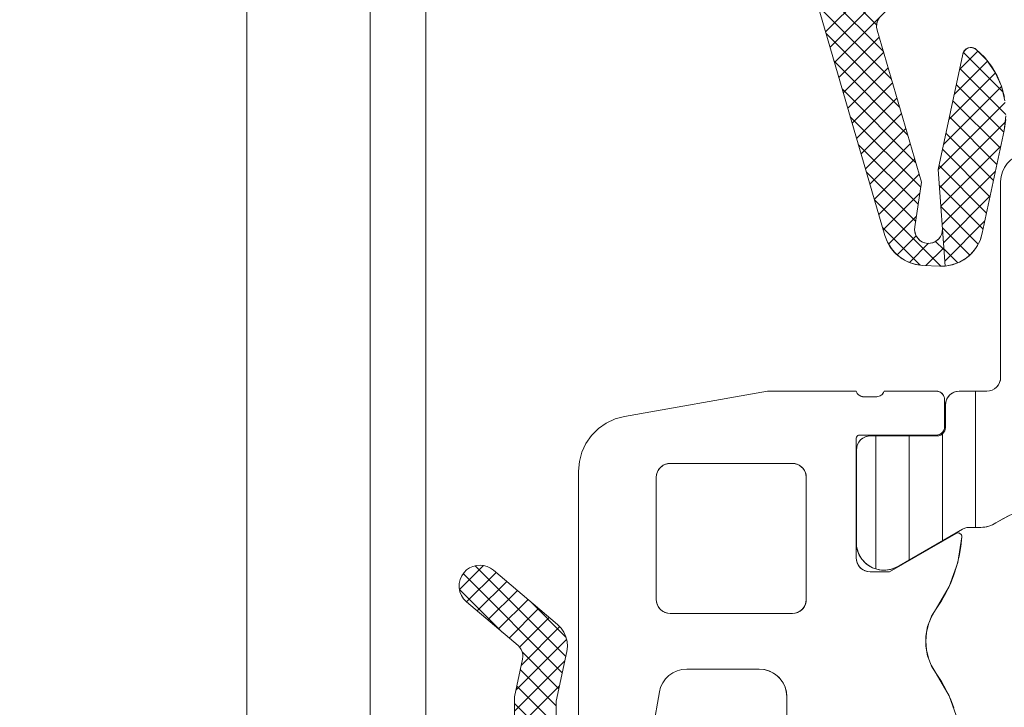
# Model space of a CAD drawing. Header units: metres. Extents: x 69 to 122.5, y -21.4 to -4.6.
# Tile 171 of 250: x 77.3224 to 77.3578, y -7.1045 to -7.0798. Entities that reach past the tile are written whole.
import ezdxf

# ---------------------------------------------------------------- set-up
doc = ezdxf.new("R2010")
doc.units = ezdxf.units.M
doc.header["$LTSCALE"] = 0.02
doc.layers.add('030_Sonnenschutzarbeiten-außen', color=7, linetype='Continuous', lineweight=5)
doc.layers.add('032_Metallarbeiten-Fenster', color=7, linetype='Continuous', lineweight=5)

msp = doc.modelspace()

# ---------------------------------------------------------------- linework, layer by layer
at = {"layer": '030_Sonnenschutzarbeiten-außen', "color": 8, "linetype": 'Continuous', "lineweight": 18, "true_color": 0x808080}
msp.add_lwpolyline([(77.262856, -6.941144), (77.330556, -6.941144), (77.330556, -9.426928), (77.262856, -9.426928)], close=True, dxfattribs=at)
at = {"layer": '030_Sonnenschutzarbeiten-außen', "color": 8, "lineweight": 18, "true_color": 0x808080}
msp.add_lwpolyline([(77.330556, -6.941144), (77.330556, -8.045367), (77.330556, -9.431144)], dxfattribs=at)
at = {"layer": '032_Metallarbeiten-Fenster', "color": 251, "linetype": 'Continuous', "lineweight": 9, "true_color": 0x555555}
for p, q in [((77.353236, -7.07999), (77.350541, -7.077296)), ((77.351396, -7.080233), (77.3536, -7.078029)), ((77.351556, -7.08078), (77.35436, -7.077976)), ((77.351715, -7.081328), (77.355121, -7.077923)), ((77.353477, -7.080938), (77.350832, -7.078293)), ((77.353767, -7.081935), (77.351122, -7.079291)), ((77.354057, -7.082933), (77.351413, -7.080288)), ((77.351875, -7.081876), (77.353327, -7.080424)), ((77.352034, -7.082423), (77.353486, -7.080971)), ((77.356218, -7.081584), (77.356882, -7.080921)), ((77.357783, -7.08239), (77.356359, -7.080966)), ((77.354348, -7.08393), (77.351703, -7.081286)), ((77.356027, -7.082483), (77.357225, -7.081285)), ((77.352194, -7.082971), (77.353646, -7.081519)), ((77.355835, -7.083381), (77.357509, -7.081707)), ((77.357883, -7.083197), (77.356227, -7.081542)), ((77.352353, -7.083519), (77.353805, -7.082067)), ((77.357813, -7.083835), (77.356103, -7.082125)), ((77.354638, -7.084928), (77.351993, -7.082283)), ((77.355644, -7.08428), (77.35773, -7.082194)), ((77.352513, -7.084066), (77.353965, -7.082614)), ((77.355453, -7.085178), (77.357858, -7.082773)), ((77.357689, -7.084418), (77.355979, -7.082708)), ((77.352672, -7.084614), (77.354124, -7.083162)), ((77.35482, -7.085817), (77.352284, -7.083281)), ((77.355499, -7.085839), (77.357869, -7.083469)), ((77.357565, -7.085001), (77.355855, -7.08329)), ((77.352831, -7.085162), (77.354283, -7.08371)), ((77.357441, -7.085583), (77.35573, -7.083873)), ((77.35473, -7.086435), (77.352574, -7.084278)), ((77.352991, -7.085709), (77.354443, -7.084257)), ((77.355545, -7.0865), (77.357705, -7.08434)), ((77.357316, -7.086166), (77.355606, -7.084456)), ((77.35315, -7.086257), (77.354602, -7.084805)), ((77.35464, -7.087052), (77.352865, -7.085276)), ((77.35331, -7.086805), (77.354762, -7.085353)), ((77.357192, -7.086749), (77.355482, -7.085039)), ((77.355591, -7.087161), (77.357514, -7.085238)), ((77.353469, -7.087352), (77.354789, -7.086033)), ((77.357068, -7.087332), (77.355493, -7.085757)), ((77.355543, -7.088662), (77.353155, -7.086273)), ((77.355638, -7.087822), (77.357323, -7.086136)), ((77.356892, -7.087864), (77.355546, -7.086518)), ((77.353663, -7.087866), (77.354668, -7.08686)), ((77.355684, -7.088482), (77.357131, -7.087035)), ((77.354796, -7.088621), (77.353445, -7.087271)), ((77.356585, -7.088264), (77.3556, -7.087278)), ((77.355601, -7.087342), (77.355604, -7.087339)), ((77.353979, -7.088257), (77.354662, -7.087574)), ((77.354415, -7.088527), (77.355104, -7.087839)), ((77.355655, -7.088066), (77.355359, -7.08777)), ((77.355011, -7.088639), (77.35565, -7.088)), ((77.356157, -7.088542), (77.355653, -7.088039)), ((77.3568, -7.098062), (77.3568, -7.093162)), ((77.3532, -7.099552), (77.3532, -7.094772)), ((77.3544, -7.09924), (77.3544, -7.094772)), ((77.3556, -7.098547), (77.3556, -7.094702)), ((77.338214, -7.100296), (77.339075, -7.099435)), ((77.34204, -7.10271), (77.338777, -7.099446)), ((77.341917, -7.103294), (77.338351, -7.099728)), ((77.338468, -7.100748), (77.339533, -7.099684)), ((77.338851, -7.101073), (77.339915, -7.100008)), ((77.339754, -7.101838), (77.338214, -7.100298)), ((77.339234, -7.101397), (77.340298, -7.100333)), ((77.339616, -7.101721), (77.340681, -7.100657)), ((77.342049, -7.102012), (77.340771, -7.100733)), ((77.339999, -7.102046), (77.341063, -7.100982)), ((77.340377, -7.102375), (77.341446, -7.101306)), ((77.340443, -7.103017), (77.341822, -7.101637)), ((77.340254, -7.103913), (77.34207, -7.102097)), ((77.341794, -7.103878), (77.340477, -7.102561)), ((77.3402, -7.104673), (77.342008, -7.102866)), ((77.3417, -7.104491), (77.340405, -7.103196)), ((77.3402, -7.105381), (77.341818, -7.103762)), ((77.3417, -7.105198), (77.340282, -7.10378)), ((77.3417, -7.105905), (77.3402, -7.104405))]:
    msp.add_line(p, q, dxfattribs=at)
at = {"layer": '032_Metallarbeiten-Fenster', "color": 7, "lineweight": 13}
for p, q in [((77.3577, -7.092662), (77.3577, -7.08561)), ((77.335, -7.087662), (77.335, -8.028436)), ((77.35621, -7.093162), (77.3572, -7.093162)), ((77.35571, -7.094472), (77.35571, -7.093662)), ((77.35301, -7.094772), (77.35541, -7.094772)), ((77.35251, -7.098748), (77.35251, -7.095272)), ((77.356324, -7.098129), (77.35404, -7.099447)), ((77.356986, -7.098062), (77.356574, -7.098062))]:
    msp.add_line(p, q, dxfattribs=at)
at = {"layer": '032_Metallarbeiten-Fenster', "color": 7, "linetype": 'Continuous', "lineweight": 13}
for points in [[(77.335, -6.992162), (77.335, -7.116662)], [(77.353321, -7.079739), (77.353268, -7.079837), (77.353238, -7.079944), (77.353232, -7.080055), (77.353251, -7.080165), (77.354846, -7.085642), (77.354612, -7.087245), (77.354603, -7.087351), (77.354616, -7.087455), (77.354651, -7.087555), (77.354706, -7.087645), (77.354778, -7.087722), (77.354865, -7.087782), (77.354963, -7.087822), (77.355067, -7.08784), (77.355173, -7.087837), (77.355275, -7.087811), (77.35537, -7.087764), (77.355453, -7.087699), (77.35552, -7.087618), (77.355568, -7.087524), (77.355596, -7.087422), (77.355602, -7.087317), (77.355696, -7.088657), (77.355672, -7.088658), (77.355649, -7.08866), (77.355625, -7.088661), (77.355601, -7.088662), (77.355577, -7.088662), (77.355553, -7.088662), (77.355529, -7.088661), (77.355505, -7.08866), (77.354903, -7.088634), (77.354672, -7.088606), (77.354447, -7.088542), (77.354236, -7.088445), (77.354042, -7.088315), (77.353871, -7.088158), (77.353725, -7.087975), (77.35361, -7.087773), (77.353528, -7.087555), (77.34612, -7.062108)], [(77.337, -7.108062), (77.337, -7.066262)], [(77.357881, -7.083382), (77.357824, -7.083783), (77.357038, -7.087474), (77.35697, -7.087704), (77.356866, -7.087919), (77.356729, -7.088115), (77.356563, -7.088287), (77.356371, -7.088431), (77.356159, -7.088542), (77.355932, -7.088618), (77.355696, -7.088657), (77.355452, -7.085179), (77.356336, -7.08103), (77.356362, -7.080958), (77.356405, -7.080894), (77.356463, -7.080843), (77.356532, -7.080809), (77.356608, -7.080794), (77.356684, -7.080798), (77.356758, -7.080822), (77.356823, -7.080863), (77.357114, -7.081145), (77.357365, -7.081462), (77.357571, -7.081811), (77.357728, -7.082184), (77.357833, -7.082575)], [(77.357836, -7.085107), (77.357761, -7.085266), (77.357715, -7.085435), (77.3577, -7.08561), (77.3577, -7.092662), (77.35769, -7.092759), (77.357662, -7.092853), (77.357616, -7.09294), (77.357554, -7.093015), (77.357478, -7.093077), (77.357391, -7.093124), (77.357298, -7.093152), (77.3572, -7.093162), (77.35621, -7.093162), (77.356112, -7.093171), (77.356019, -7.0932), (77.355932, -7.093246), (77.355856, -7.093308), (77.355794, -7.093384), (77.355748, -7.09347), (77.35572, -7.093564), (77.35571, -7.093662), (77.35571, -7.094472), (77.355704, -7.094531), (77.355687, -7.094587), (77.355659, -7.094639), (77.355622, -7.094684), (77.355577, -7.094721), (77.355525, -7.094749), (77.355469, -7.094766), (77.35541, -7.094772), (77.35301, -7.094772), (77.352912, -7.094781), (77.352819, -7.09481), (77.352732, -7.094856), (77.352656, -7.094918), (77.352594, -7.094994), (77.352548, -7.09508), (77.35252, -7.095174), (77.35251, -7.095272), (77.35251, -7.098748), (77.352576, -7.098989), (77.352699, -7.099205), (77.352872, -7.099385), (77.353084, -7.099516), (77.353322, -7.09959), (77.353571, -7.099603), (77.353816, -7.099555), (77.35404, -7.099447), (77.356324, -7.098129), (77.356353, -7.098113), (77.356383, -7.0981), (77.356413, -7.098088), (77.356445, -7.098079), (77.356477, -7.098071), (77.356509, -7.098066), (77.356542, -7.098063), (77.356574, -7.098062), (77.356986, -7.098062), (77.357057, -7.098059), (77.357129, -7.098051), (77.357199, -7.098039), (77.357269, -7.098021), (77.357337, -7.097998), (77.357403, -7.097971), (77.357467, -7.097938), (77.357528, -7.097902), (77.357775, -7.097755), (77.358031, -7.097626)], [(77.356018, -7.104556), (77.35589, -7.104232), (77.355739, -7.103919), (77.355567, -7.103616), (77.355374, -7.103327), (77.355214, -7.103061), (77.355096, -7.102774), (77.355024, -7.102471), (77.355, -7.102162), (77.355024, -7.101852), (77.355096, -7.10155), (77.355214, -7.101262), (77.355374, -7.100997), (77.355567, -7.100707), (77.355739, -7.100405), (77.35589, -7.100091), (77.356018, -7.099768), (77.356124, -7.099436), (77.356206, -7.099098), (77.356265, -7.098755), (77.3563, -7.098409), (77.356297, -7.098372), (77.356285, -7.098337), (77.356263, -7.098306), (77.356235, -7.098283), (77.356201, -7.098267), (77.356164, -7.098262), (77.356127, -7.098266), (77.356093, -7.09828), (77.3537, -7.099662), (77.353, -7.099662), (77.352902, -7.099652), (77.352809, -7.099624), (77.352722, -7.099577), (77.352646, -7.099515), (77.352584, -7.099439), (77.352538, -7.099353), (77.35251, -7.099259), (77.3525, -7.099162), (77.3525, -7.094862), (77.352502, -7.094838), (77.352509, -7.094816), (77.35252, -7.094795), (77.352535, -7.094777), (77.352553, -7.094762), (77.352574, -7.094751), (77.352597, -7.094744), (77.35262, -7.094742), (77.35538, -7.094742), (77.355439, -7.094736), (77.355495, -7.094719), (77.355547, -7.094691), (77.355592, -7.094654), (77.355629, -7.094608), (77.355657, -7.094556), (77.355674, -7.0945), (77.35568, -7.094442), (77.35568, -7.093462), (77.355674, -7.093403), (77.355657, -7.093347), (77.355629, -7.093295), (77.355592, -7.09325), (77.355547, -7.093212), (77.355495, -7.093185), (77.355439, -7.093167), (77.35538, -7.093162), (77.3535, -7.093162), (77.353484, -7.093203), (77.353462, -7.093241), (77.353435, -7.093275), (77.353402, -7.093305), (77.353365, -7.093328), (77.353324, -7.093346), (77.353282, -7.093357), (77.353238, -7.093362), (77.352773, -7.093362), (77.352728, -7.093359), (77.352684, -7.093349), (77.352641, -7.093332), (77.352603, -7.093308), (77.352568, -7.093278), (77.352539, -7.093243), (77.352516, -7.093204), (77.3525, -7.093162), (77.349306, -7.093162), (77.344153, -7.09407), (77.343816, -7.094161), (77.3435, -7.094308), (77.343214, -7.094508), (77.342968, -7.094754), (77.342768, -7.09504), (77.342621, -7.095356), (77.34253, -7.095693), (77.3425, -7.09604), (77.3425, -7.110962)], [(77.3417, -7.120485), (77.3417, -7.104323), (77.342078, -7.10253), (77.342078, -7.10253), (77.3421, -7.102352), (77.342089, -7.102173), (77.342046, -7.101999), (77.341973, -7.101836), (77.341872, -7.101688), (77.341747, -7.101561), (77.339435, -7.099601), (77.339435, -7.099601), (77.339328, -7.099526), (77.33921, -7.09947), (77.339084, -7.099435), (77.338954, -7.099423), (77.338823, -7.099434), (77.338697, -7.099467), (77.338578, -7.099522), (77.338471, -7.099596), (77.338378, -7.099688), (77.338378, -7.099688), (77.338294, -7.099809), (77.338236, -7.099944), (77.338205, -7.100088), (77.338203, -7.100235), (77.338229, -7.10038), (77.338283, -7.100516), (77.338363, -7.10064), (77.338465, -7.100746), (77.340322, -7.102319), (77.340322, -7.102319), (77.340385, -7.102383), (77.340435, -7.102457), (77.340471, -7.102539), (77.340493, -7.102626), (77.340498, -7.102715), (77.340488, -7.102804), (77.3402, -7.104167), (77.3402, -7.121036)], [(77.3445, -7.109162), (77.345412, -7.103988), (77.345457, -7.10382), (77.345531, -7.103662), (77.345631, -7.103519), (77.345754, -7.103396), (77.345897, -7.103296), (77.346055, -7.103222), (77.346223, -7.103177), (77.346397, -7.103162), (77.349, -7.103162), (77.349195, -7.103181), (77.349383, -7.103238), (77.349556, -7.10333), (77.349707, -7.103455), (77.349831, -7.103606), (77.349924, -7.103779), (77.349981, -7.103967), (77.35, -7.104162), (77.35, -7.110662)]]:
    msp.add_lwpolyline(points, dxfattribs=at)
at = {"layer": '032_Metallarbeiten-Fenster', "color": 7, "lineweight": 13}
for points in [[(77.34612, -7.062108), (77.353528, -7.087555), (77.353528, -7.087555), (77.353625, -7.087803), (77.353764, -7.08803), (77.353941, -7.088229), (77.35415, -7.088393), (77.354386, -7.088518), (77.354639, -7.088599), (77.354903, -7.088634), (77.355505, -7.08866), (77.355505, -7.08866), (77.355696, -7.088657), (77.355602, -7.087317), (77.355602, -7.087317), (77.355598, -7.08741), (77.355577, -7.087502), (77.355538, -7.087588), (77.355485, -7.087665), (77.355417, -7.08773), (77.355339, -7.087782), (77.355253, -7.087819), (77.355161, -7.087838), (77.355067, -7.08784), (77.355067, -7.08784), (77.354974, -7.087825), (77.354886, -7.087792), (77.354806, -7.087744), (77.354736, -7.087681), (77.354679, -7.087607), (77.354637, -7.087523), (77.354611, -7.087432), (77.354603, -7.087339), (77.354612, -7.087245), (77.354846, -7.085642), (77.353251, -7.080165), (77.353251, -7.080165), (77.353234, -7.080077), (77.353233, -7.079988), (77.353247, -7.0799), (77.353277, -7.079816), (77.353321, -7.079739)], [(77.357888, -7.083247), (77.357824, -7.083783), (77.357038, -7.087474), (77.357038, -7.087474), (77.356957, -7.087735), (77.35683, -7.087977), (77.356661, -7.088192), (77.356456, -7.088373), (77.356221, -7.088513), (77.355965, -7.088609), (77.355696, -7.088657), (77.355452, -7.085179), (77.356336, -7.08103), (77.356336, -7.08103), (77.356353, -7.080977), (77.356379, -7.080927), (77.356414, -7.080884), (77.356457, -7.080847), (77.356506, -7.080819), (77.356559, -7.080801), (77.356615, -7.080793), (77.356671, -7.080796), (77.356725, -7.080809), (77.356777, -7.080831), (77.356823, -7.080863), (77.356823, -7.080863), (77.357202, -7.081247), (77.357507, -7.081692), (77.357728, -7.082184), (77.357856, -7.082708)], [(77.358537, -7.084624), (77.358367, -7.084667), (77.358207, -7.08474), (77.358063, -7.08484), (77.357938, -7.084963), (77.357938, -7.084963), (77.357836, -7.085107), (77.357761, -7.085266), (77.357715, -7.085435), (77.3577, -7.08561)], [(77.3572, -7.093162), (77.357298, -7.093152), (77.357391, -7.093124), (77.357478, -7.093077), (77.357554, -7.093015), (77.357554, -7.093015), (77.357605, -7.092956), (77.357646, -7.092889), (77.357676, -7.092816), (77.357694, -7.09274), (77.3577, -7.092662)], [(77.356154, -7.104999), (77.355842, -7.104127), (77.355374, -7.103327), (77.355374, -7.103327), (77.355194, -7.103021), (77.355071, -7.102688), (77.355008, -7.102339), (77.355008, -7.101984), (77.355071, -7.101635), (77.355194, -7.101302), (77.355374, -7.100997), (77.355374, -7.100997), (77.355842, -7.100197), (77.356154, -7.099324), (77.3563, -7.098409), (77.3563, -7.098409), (77.356299, -7.098382), (77.356293, -7.098355), (77.356281, -7.098331), (77.356266, -7.098309), (77.356246, -7.09829), (77.356223, -7.098276), (77.356198, -7.098266), (77.356171, -7.098262), (77.356144, -7.098263), (77.356117, -7.098269), (77.356093, -7.09828), (77.3537, -7.099662), (77.353, -7.099662), (77.353, -7.099662), (77.352913, -7.099654), (77.352829, -7.099632), (77.35275, -7.099595), (77.352679, -7.099545), (77.352617, -7.099483), (77.352567, -7.099412), (77.35253, -7.099333), (77.352508, -7.099249), (77.3525, -7.099162), (77.3525, -7.094862), (77.3525, -7.094862), (77.352502, -7.094841), (77.352507, -7.094821), (77.352516, -7.094802), (77.352528, -7.094785), (77.352543, -7.09477), (77.35256, -7.094758), (77.352579, -7.094749), (77.352599, -7.094744), (77.35262, -7.094742), (77.35538, -7.094742), (77.35538, -7.094742), (77.355432, -7.094737), (77.355483, -7.094724), (77.35553, -7.094701), (77.355573, -7.094671), (77.35561, -7.094635), (77.35564, -7.094592), (77.355662, -7.094544), (77.355675, -7.094494), (77.35568, -7.094442), (77.35568, -7.093462), (77.35568, -7.093462), (77.355675, -7.09341), (77.355662, -7.093359), (77.35564, -7.093312), (77.35561, -7.093269), (77.355573, -7.093232), (77.35553, -7.093202), (77.355483, -7.09318), (77.355432, -7.093166), (77.35538, -7.093162), (77.3535, -7.093162), (77.3535, -7.093162), (77.353481, -7.09321), (77.353453, -7.093254), (77.353417, -7.093292), (77.353376, -7.093322), (77.353329, -7.093345), (77.353279, -7.093358), (77.353227, -7.093362), (77.352773, -7.093362), (77.352773, -7.093362), (77.352721, -7.093358), (77.352671, -7.093345), (77.352624, -7.093322), (77.352583, -7.093292), (77.352547, -7.093254), (77.352519, -7.09321), (77.3525, -7.093162), (77.349306, -7.093162), (77.344153, -7.09407), (77.344153, -7.09407), (77.343816, -7.094161), (77.3435, -7.094308), (77.343214, -7.094508), (77.342968, -7.094754), (77.342768, -7.09504), (77.342621, -7.095356), (77.34253, -7.095693), (77.3425, -7.09604), (77.3425, -7.110962)], [(77.35621, -7.093162), (77.356132, -7.093168), (77.356055, -7.093186), (77.355983, -7.093216), (77.355916, -7.093257), (77.355856, -7.093308), (77.355856, -7.093308), (77.355805, -7.093368), (77.355764, -7.093435), (77.355734, -7.093507), (77.355716, -7.093583), (77.35571, -7.093662)], [(77.35541, -7.094772), (77.355457, -7.094768), (77.355503, -7.094757), (77.355546, -7.094739), (77.355586, -7.094715), (77.355622, -7.094684), (77.355622, -7.094684), (77.355659, -7.094639), (77.355687, -7.094587), (77.355704, -7.094531), (77.35571, -7.094472)], [(77.35301, -7.094772), (77.352932, -7.094778), (77.352855, -7.094796), (77.352783, -7.094826), (77.352716, -7.094867), (77.352656, -7.094918), (77.352656, -7.094918), (77.352605, -7.094978), (77.352564, -7.095045), (77.352534, -7.095117), (77.352516, -7.095193), (77.35251, -7.095272)], [(77.359698, -7.097261), (77.359127, -7.097303), (77.358567, -7.097425), (77.358567, -7.097425), (77.358031, -7.097626), (77.357528, -7.097902)], [(77.356574, -7.098062), (77.356509, -7.098066), (77.356445, -7.098079), (77.356445, -7.098079), (77.356383, -7.0981), (77.356324, -7.098129)], [(77.356986, -7.098062), (77.357129, -7.098051), (77.357269, -7.098021), (77.357269, -7.098021), (77.357403, -7.097971), (77.357528, -7.097902)], [(77.35251, -7.098748), (77.352547, -7.09891), (77.352611, -7.099064), (77.352699, -7.099205), (77.35281, -7.09933), (77.352939, -7.099434), (77.353084, -7.099516), (77.353084, -7.099516), (77.353241, -7.099572), (77.353405, -7.099601), (77.353571, -7.099603), (77.353736, -7.099578), (77.353893, -7.099525), (77.35404, -7.099447)], [(77.3402, -7.121036), (77.3402, -7.104167), (77.340488, -7.102804), (77.340488, -7.102804), (77.340498, -7.102715), (77.340493, -7.102626), (77.340471, -7.102539), (77.340435, -7.102457), (77.340385, -7.102383), (77.340322, -7.102319), (77.338465, -7.100746), (77.338465, -7.100746), (77.338363, -7.10064), (77.338283, -7.100516), (77.338229, -7.10038), (77.338203, -7.100235), (77.338205, -7.100088), (77.338236, -7.099944), (77.338294, -7.099809), (77.338378, -7.099688), (77.338378, -7.099688), (77.338471, -7.099596), (77.338578, -7.099522), (77.338697, -7.099467), (77.338823, -7.099434), (77.338954, -7.099423), (77.339084, -7.099435), (77.33921, -7.09947), (77.339328, -7.099526), (77.339435, -7.099601), (77.341747, -7.101561), (77.341747, -7.101561), (77.341872, -7.101688), (77.341973, -7.101836), (77.342046, -7.101999), (77.342089, -7.102173), (77.3421, -7.102352), (77.342078, -7.10253), (77.3417, -7.104323), (77.3417, -7.120485)], [(77.3445, -7.109162), (77.345412, -7.103988), (77.345412, -7.103988), (77.345457, -7.10382), (77.345531, -7.103662), (77.345631, -7.103519), (77.345754, -7.103396), (77.345897, -7.103296), (77.346055, -7.103222), (77.346223, -7.103177), (77.346397, -7.103162), (77.349, -7.103162), (77.349, -7.103162), (77.349174, -7.103177), (77.349342, -7.103222), (77.3495, -7.103296), (77.349643, -7.103396), (77.349766, -7.103519), (77.349866, -7.103662), (77.34994, -7.10382), (77.349985, -7.103988), (77.35, -7.104162), (77.35, -7.110662)]]:
    msp.add_lwpolyline(points, dxfattribs=at)
at = {"layer": '032_Metallarbeiten-Fenster', "color": 7, "linetype": 'Continuous', "lineweight": 13}
msp.add_lwpolyline([(77.3507, -7.096262), (77.3507, -7.100662), (77.35069, -7.100759), (77.350662, -7.100853), (77.350616, -7.100939), (77.350554, -7.101015), (77.350478, -7.101077), (77.350391, -7.101124), (77.350298, -7.101152), (77.3502, -7.101162), (77.3458, -7.101162), (77.345702, -7.101152), (77.345609, -7.101124), (77.345522, -7.101077), (77.345446, -7.101015), (77.345384, -7.100939), (77.345338, -7.100853), (77.34531, -7.100759), (77.3453, -7.100662), (77.3453, -7.096262), (77.34531, -7.096164), (77.345338, -7.09607), (77.345384, -7.095984), (77.345446, -7.095908), (77.345522, -7.095846), (77.345609, -7.0958), (77.345702, -7.095771), (77.3458, -7.095762), (77.3502, -7.095762), (77.350298, -7.095771), (77.350391, -7.0958), (77.350478, -7.095846), (77.350554, -7.095908), (77.350616, -7.095984), (77.350662, -7.09607), (77.35069, -7.096164)], close=True, dxfattribs=at)
at = {"layer": '032_Metallarbeiten-Fenster', "color": 7, "lineweight": 13}
msp.add_lwpolyline([(77.3502, -7.095762), (77.350287, -7.095769), (77.350371, -7.095792), (77.35045, -7.095829), (77.350521, -7.095879), (77.350583, -7.09594), (77.350633, -7.096012), (77.35067, -7.096091), (77.350692, -7.096175), (77.3507, -7.096262), (77.3507, -7.100662), (77.3507, -7.100662), (77.350692, -7.100749), (77.35067, -7.100833), (77.350633, -7.100912), (77.350583, -7.100983), (77.350521, -7.101045), (77.35045, -7.101095), (77.350371, -7.101132), (77.350287, -7.101154), (77.3502, -7.101162), (77.3458, -7.101162), (77.3458, -7.101162), (77.345713, -7.101154), (77.345629, -7.101132), (77.34555, -7.101095), (77.345479, -7.101045), (77.345417, -7.100983), (77.345367, -7.100912), (77.34533, -7.100833), (77.345308, -7.100749), (77.3453, -7.100662), (77.3453, -7.096262), (77.3453, -7.096262), (77.345308, -7.096175), (77.34533, -7.096091), (77.345367, -7.096012), (77.345417, -7.09594), (77.345479, -7.095879), (77.34555, -7.095829), (77.345629, -7.095792), (77.345713, -7.095769), (77.3458, -7.095762)], close=True, dxfattribs=at)

doc.saveas('drawing.dxf')
